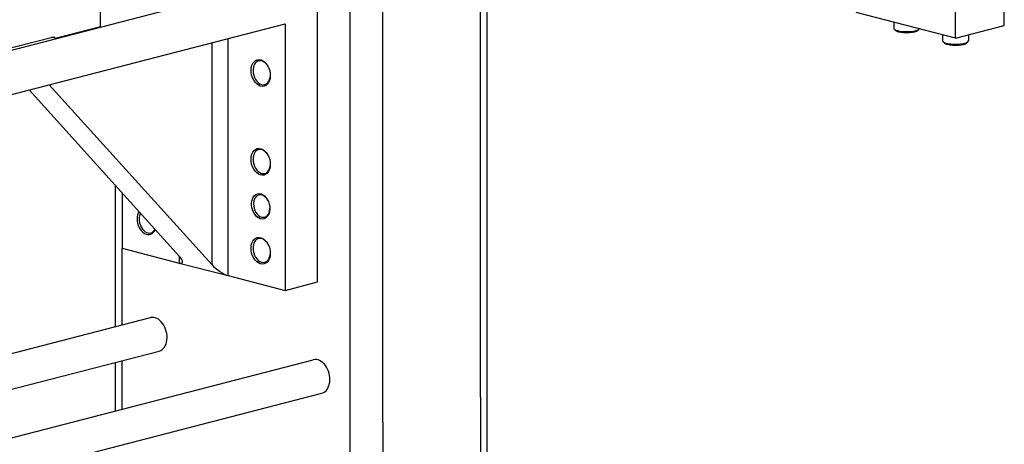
# Model space of a CAD drawing. Header units: inches. Extents: x 0 to 248, y 0 to 191.
# Tile 38 of 41: x 191.8 to 213.18, y 155.5 to 164.73. Entities that reach past the tile are written whole.
import ezdxf

# ---------------------------------------------------------------- set-up
doc = ezdxf.new("R2010")
doc.units = ezdxf.units.IN
doc.header["$MEASUREMENT"] = 0
doc.layers.add('PV-73B', color=7, linetype='Continuous')

# ---------------------------------------------------------------- blocks, each defined once
blk = doc.blocks.new('*U19')
at = {"layer": 'PV-73B'}
for p, q in [((42.204, 33.515), (42.204, 43.992)), ((42.35, 23.465), (42.35, 44.03)), ((39.375, 22.824), (39.375, 43.431)), ((40.082, 32.966), (40.082, 43.443)), ((30.448, 40.645), (38.668, 42.773)), ((38.668, 36.012), (38.668, 42.773)), ((53.584, 41.584), (53.584, 42.55)), ((52.523, 41.31), (52.523, 42.275)), ((33.954, 41.567), (33.954, 42.024)), ((52.523, 41.31), (50.368, 41.867)), ((31.509, 39.954), (37.961, 41.624)), ((32.965, 41.311), (33.954, 41.567)), ((37.961, 41.624), (37.961, 35.829)), ((51.181, 41.657), (51.181, 41.527)), ((51.222, 41.479), (51.192, 41.507)), ((51.703, 41.479), (51.733, 41.507)), ((52.523, 41.31), (53.584, 41.584)), ((31.462, 40.96), (32.938, 41.342)), ((32.965, 41.311), (32.892, 41.33)), ((32.938, 41.342), (32.965, 41.311)), ((36.724, 36.149), (36.724, 41.304)), ((52.242, 41.382), (52.242, 41.252)), ((52.242, 41.382), (52.242, 41.252)), ((52.804, 41.382), (52.804, 41.252)), ((52.804, 41.382), (52.804, 41.252)), ((36.37, 41.212), (36.37, 36.39)), ((52.282, 41.205), (52.252, 41.233)), ((52.282, 41.205), (52.252, 41.233)), ((52.764, 41.205), (52.794, 41.233)), ((52.764, 41.205), (52.794, 41.233)), ((36.37, 36.39), (32.84, 40.299)), ((32.401, 40.185), (35.663, 36.573)), ((34.279, 35.04), (34.279, 38.106)), ((34.426, 37.943), (34.426, 36.744)), ((34.426, 35.078), (34.426, 36.744)), ((34.426, 36.744), (35.663, 36.423)), ((35.663, 36.573), (35.663, 36.423)), ((35.663, 36.423), (36.724, 36.149)), ((36.724, 36.149), (37.961, 35.829)), ((37.961, 35.829), (38.668, 36.012)), ((31.509, 34.323), (35.039, 35.237)), ((31.509, 33.549), (35.227, 34.511)), ((31.509, 32.493), (38.574, 34.322)), ((34.279, 33.21), (34.279, 34.266)), ((34.426, 33.248), (34.426, 34.304)), ((31.509, 31.719), (38.762, 33.596)), ((42.204, 33.515), (42.204, 23.373)), ((40.082, 32.966), (40.082, 22.824))]:
    blk.add_line(p, q, dxfattribs=at)
for centre, major_axis, ratio, start_param, end_param in [((51.462, 41.527), (0.281, 0), 0.258819, 3.141593, 3.926991), ((51.462, 41.527), (0.281, 0), 0.258819, 3.926991, 6.090637), ((51.462, 41.496), (0.25, 0), 0.258819, 3.412856, 3.926991), ((51.462, 41.496), (0.25, 0), 0.258819, 3.926991, 6.011922), ((52.523, 41.252), (0.281, 0), 0.258819, 3.141593, 3.926991), ((52.523, 41.252), (0.281, 0), 0.258819, 3.141593, 3.926991), ((52.523, 41.222), (0.25, 0), 0.258819, 3.412856, 3.926991), ((52.523, 41.222), (0.25, 0), 0.258819, 3.412856, 3.926991), ((52.523, 41.252), (0.281, 0), 0.258819, 3.926991, 6.283185), ((52.523, 41.252), (0.281, 0), 0.258819, 3.926991, 6.283185), ((52.523, 41.222), (0.25, 0), 0.258819, 3.926991, 6.011922), ((52.523, 41.222), (0.25, 0), 0.258819, 3.926991, 6.011922), ((37.453, 40.56), (0.067, -0.257), 0.683013, 1.954687, 4.350171), ((37.453, 40.56), (0.067, -0.257), 0.683013, 4.350171, 7.470091), ((37.453, 38.628), (0.067, -0.257), 0.683013, 1.954687, 4.350171), ((37.453, 38.628), (0.067, -0.257), 0.683013, 4.350171, 7.470091), ((37.453, 37.662), (0.063, -0.242), 0.683013, 1.956003, 4.350171), ((37.453, 37.662), (0.063, -0.242), 0.683013, 4.350171, 7.468775), ((34.956, 37.331), (-0.074, 0.287), 0.683013, 0.577406, 1.208578), ((34.978, 37.336), (0.067, -0.257), 0.683013, 3.810149, 4.350171), ((34.956, 37.331), (-0.074, 0.287), 0.683013, 1.208578, 3.869817), ((34.978, 37.336), (0.067, -0.257), 0.683013, 4.350171, 6.92026), ((37.453, 36.696), (0.067, -0.257), 0.683013, 1.954687, 4.350171), ((35.486, 36.619), (0.244, -0.189), 0.277479, 5.709377, 7.280173), ((37.453, 36.696), (0.067, -0.257), 0.683013, 4.350171, 7.470091), ((36.547, 36.345), (0.244, -0.189), 0.277479, 4.138581, 5.709377), ((35.133, 34.874), (0.094, -0.363), 0.683013, 0, 3.141593), ((38.668, 33.959), (0.094, -0.363), 0.683013, 0, 3.141593)]:
    blk.add_ellipse(centre, major_axis=major_axis, ratio=ratio, start_param=start_param, end_param=end_param, dxfattribs=at)
for centre, major_axis in [((37.431, 40.554), (-0.074, 0.287)), ((37.431, 38.622), (-0.074, 0.287)), ((37.431, 37.656), (-0.07, 0.272)), ((37.431, 36.69), (-0.074, 0.287))]:
    blk.add_ellipse(centre, major_axis=major_axis, ratio=0.683013, dxfattribs=at)

msp = doc.modelspace()

# ---------------------------------------------------------------- block references
at = {"layer": 'PV-73B'}
msp.add_blockref('*U19', (159.6, 123.015), dxfattribs=at)

doc.saveas('drawing.dxf')
